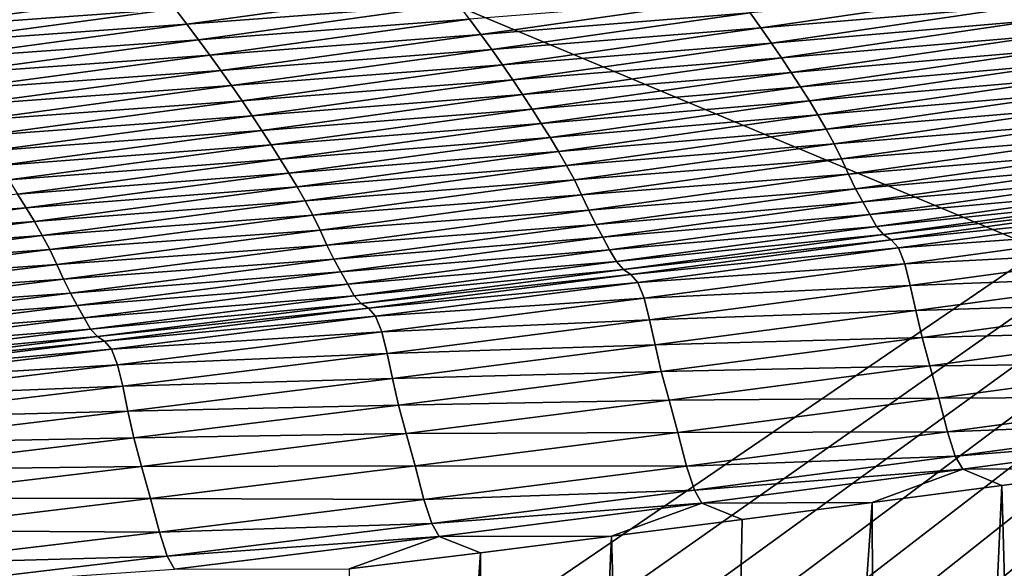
# Model space of a CAD drawing. Extents: x -65 to 446, y -88 to 1318.
# Tile 138 of 229: x 57.279 to 58.091, y -21.552 to -21.1. Entities that reach past the tile are written whole.
import ezdxf

# ---------------------------------------------------------------- set-up
doc = ezdxf.new("R2010")
doc.units = 0
doc.header["$LTSCALE"] = 65.185185
for name, color, linetype in [('1025', 7, 'CONTINUOUS'), ('1084', 7, 'CONTINUOUS'), ('1442', 7, 'CONTINUOUS'), ('1446', 7, 'CONTINUOUS'), ('1499', 7, 'CONTINUOUS'), ('1507', 7, 'CONTINUOUS'), ('1517', 7, 'CONTINUOUS')]:
    doc.layers.add(name, color=color, linetype=linetype)

msp = doc.modelspace()

# ---------------------------------------------------------------- linework, layer by layer
at = {"layer": '1025', "color": 7, "linetype": 'CONTINUOUS'}
for points in [[(59.40471, -21, -9.82402), (56.93668, -26.405, -11.69797), (56.49923, -21, -11.94655), (59.40471, -21, -9.82402)], [(59.56169, -26.39044, -9.6713), (56.93668, -26.405, -11.69797), (59.40471, -21, -9.82402), (59.56169, -26.39044, -9.6713)]]:
    msp.add_3dface(points, dxfattribs=at)
at = {"layer": '1084', "color": 7, "linetype": 'CONTINUOUS'}
for points in [[(50, -16.5, 13.9), (50, -32.25737, 13.9), (59.82849, -32.32842, 9.82979), (50, -16.5, 13.9)], [(59.82878, -16.5, 9.82878), (50, -16.5, 13.9), (59.82849, -32.32842, 9.82979), (59.82878, -16.5, 9.82878)]]:
    msp.add_3dface(points, dxfattribs=at)
at = {"layer": '1442', "color": 7, "linetype": 'CONTINUOUS'}
for points in [[(57.63098, -21.0744, 14.21297), (57.40743, -21.09133, 14.31387), (57.41712, -21.1041, 14.33963), (57.63098, -21.0744, 14.21297)], [(57.63098, -21.0744, 14.21297), (57.41712, -21.1041, 14.33963), (57.64066, -21.08713, 14.23825), (57.63098, -21.0744, 14.21297)], [(58.10184, -21.07607, 14.06792), (57.88144, -21.0946, 14.17984), (57.89034, -21.10711, 14.20227), (58.10184, -21.07607, 14.06792)], [(58.10184, -21.07607, 14.06792), (57.89034, -21.10711, 14.20227), (58.11058, -21.08851, 14.08933), (58.10184, -21.07607, 14.06792)], [(57.39758, -21.07852, 14.28778), (57.17296, -21.09457, 14.38424), (57.18275, -21.10744, 14.41059), (57.39758, -21.07852, 14.28778)], [(57.39758, -21.07852, 14.28778), (57.18275, -21.10744, 14.41059), (57.40743, -21.09133, 14.31387), (57.39758, -21.07852, 14.28778)], [(57.87226, -21.08202, 14.15655), (57.65015, -21.0998, 14.26299), (57.65941, -21.11242, 14.28708), (57.87226, -21.08202, 14.15655)], [(57.87226, -21.08202, 14.15655), (57.65941, -21.11242, 14.28708), (57.88144, -21.0946, 14.17984), (57.87226, -21.08202, 14.15655)], [(57.40743, -21.09133, 14.31387), (57.18275, -21.10744, 14.41059), (57.19242, -21.12027, 14.43671), (57.40743, -21.09133, 14.31387)], [(57.40743, -21.09133, 14.31387), (57.19242, -21.12027, 14.43671), (57.41712, -21.1041, 14.33963), (57.40743, -21.09133, 14.31387)], [(57.64066, -21.08713, 14.23825), (57.41712, -21.1041, 14.33963), (57.42664, -21.11683, 14.36495), (57.64066, -21.08713, 14.23825)], [(57.64066, -21.08713, 14.23825), (57.42664, -21.11683, 14.36495), (57.65015, -21.0998, 14.26299), (57.64066, -21.08713, 14.23825)], [(58.11058, -21.08851, 14.08933), (57.89034, -21.10711, 14.20227), (57.89894, -21.11951, 14.22373), (58.11058, -21.08851, 14.08933)], [(58.11058, -21.08851, 14.08933), (57.89894, -21.11951, 14.22373), (58.11897, -21.10081, 14.10966), (58.11058, -21.08851, 14.08933)], [(57.65015, -21.0998, 14.26299), (57.42664, -21.11683, 14.36495), (57.43596, -21.12949, 14.38972), (57.65015, -21.0998, 14.26299)], [(57.65015, -21.0998, 14.26299), (57.43596, -21.12949, 14.38972), (57.65941, -21.11242, 14.28708), (57.65015, -21.0998, 14.26299)], [(57.88144, -21.0946, 14.17984), (57.65941, -21.11242, 14.28708), (57.66845, -21.12498, 14.31041), (57.88144, -21.0946, 14.17984)], [(57.88144, -21.0946, 14.17984), (57.66845, -21.12498, 14.31041), (57.89034, -21.10711, 14.20227), (57.88144, -21.0946, 14.17984)], [(58.11897, -21.10081, 14.10966), (57.89894, -21.11951, 14.22373), (57.90722, -21.13176, 14.24411), (58.11897, -21.10081, 14.10966)], [(58.11897, -21.10081, 14.10966), (57.90722, -21.13176, 14.24411), (58.12705, -21.11294, 14.12883), (58.11897, -21.10081, 14.10966)], [(57.41712, -21.1041, 14.33963), (57.19242, -21.12027, 14.43671), (57.20193, -21.13304, 14.46249), (57.41712, -21.1041, 14.33963)], [(57.41712, -21.1041, 14.33963), (57.20193, -21.13304, 14.46249), (57.42664, -21.11683, 14.36495), (57.41712, -21.1041, 14.33963)], [(57.89034, -21.10711, 14.20227), (57.66845, -21.12498, 14.31041), (57.67721, -21.13746, 14.33287), (57.89034, -21.10711, 14.20227)], [(57.89034, -21.10711, 14.20227), (57.67721, -21.13746, 14.33287), (57.89894, -21.11951, 14.22373), (57.89034, -21.10711, 14.20227)], [(57.42664, -21.11683, 14.36495), (57.20193, -21.13304, 14.46249), (57.21128, -21.14576, 14.48782), (57.42664, -21.11683, 14.36495)], [(57.42664, -21.11683, 14.36495), (57.21128, -21.14576, 14.48782), (57.43596, -21.12949, 14.38972), (57.42664, -21.11683, 14.36495)], [(57.65941, -21.11242, 14.28708), (57.43596, -21.12949, 14.38972), (57.44508, -21.1421, 14.41383), (57.65941, -21.11242, 14.28708)], [(57.65941, -21.11242, 14.28708), (57.44508, -21.1421, 14.41383), (57.66845, -21.12498, 14.31041), (57.65941, -21.11242, 14.28708)], [(58.12705, -21.11294, 14.12883), (57.90722, -21.13176, 14.24411), (57.91517, -21.14382, 14.26331), (58.12705, -21.11294, 14.12883)], [(58.12705, -21.11294, 14.12883), (57.91517, -21.14382, 14.26331), (58.13482, -21.12484, 14.14674), (58.12705, -21.11294, 14.12883)], [(57.66845, -21.12498, 14.31041), (57.44508, -21.1421, 14.41383), (57.45397, -21.15463, 14.43717), (57.66845, -21.12498, 14.31041)], [(57.66845, -21.12498, 14.31041), (57.45397, -21.15463, 14.43717), (57.67721, -21.13746, 14.33287), (57.66845, -21.12498, 14.31041)], [(57.89894, -21.11951, 14.22373), (57.67721, -21.13746, 14.33287), (57.68568, -21.14981, 14.35436), (57.89894, -21.11951, 14.22373)], [(57.89894, -21.11951, 14.22373), (57.68568, -21.14981, 14.35436), (57.90722, -21.13176, 14.24411), (57.89894, -21.11951, 14.22373)], [(58.13482, -21.12484, 14.14674), (57.91517, -21.14382, 14.26331), (57.92282, -21.15566, 14.28126), (58.13482, -21.12484, 14.14674)], [(58.13482, -21.12484, 14.14674), (57.92282, -21.15566, 14.28126), (58.14231, -21.13651, 14.16329), (58.13482, -21.12484, 14.14674)], [(57.43596, -21.12949, 14.38972), (57.21128, -21.14576, 14.48782), (57.22045, -21.15842, 14.51259), (57.43596, -21.12949, 14.38972)], [(57.43596, -21.12949, 14.38972), (57.22045, -21.15842, 14.51259), (57.44508, -21.1421, 14.41383), (57.43596, -21.12949, 14.38972)], [(57.90722, -21.13176, 14.24411), (57.68568, -21.14981, 14.35436), (57.69383, -21.16202, 14.37477), (57.90722, -21.13176, 14.24411)], [(57.90722, -21.13176, 14.24411), (57.69383, -21.16202, 14.37477), (57.91517, -21.14382, 14.26331), (57.90722, -21.13176, 14.24411)], [(57.67721, -21.13746, 14.33287), (57.45397, -21.15463, 14.43717), (57.4626, -21.16708, 14.45965), (57.67721, -21.13746, 14.33287)], [(57.67721, -21.13746, 14.33287), (57.4626, -21.16708, 14.45965), (57.68568, -21.14981, 14.35436), (57.67721, -21.13746, 14.33287)], [(58.14231, -21.13651, 14.16329), (57.92282, -21.15566, 14.28126), (57.9302, -21.16725, 14.29785), (58.14231, -21.13651, 14.16329)], [(58.14231, -21.13651, 14.16329), (57.9302, -21.16725, 14.29785), (58.1495, -21.14813, 14.17833), (58.14231, -21.13651, 14.16329)], [(57.44508, -21.1421, 14.41383), (57.22045, -21.15842, 14.51259), (57.22941, -21.17101, 14.53671), (57.44508, -21.1421, 14.41383)], [(57.44508, -21.1421, 14.41383), (57.22941, -21.17101, 14.53671), (57.45397, -21.15463, 14.43717), (57.44508, -21.1421, 14.41383)], [(57.91517, -21.14382, 14.26331), (57.69383, -21.16202, 14.37477), (57.70166, -21.17402, 14.394), (57.91517, -21.14382, 14.26331)], [(57.91517, -21.14382, 14.26331), (57.70166, -21.17402, 14.394), (57.92282, -21.15566, 14.28126), (57.91517, -21.14382, 14.26331)], [(58.1495, -21.14813, 14.17833), (57.9302, -21.16725, 14.29785), (57.93729, -21.17878, 14.31292), (58.1495, -21.14813, 14.17833)], [(58.1495, -21.14813, 14.17833), (57.93729, -21.17878, 14.31292), (58.15639, -21.15991, 14.19168), (58.1495, -21.14813, 14.17833)], [(57.45397, -21.15463, 14.43717), (57.22941, -21.17101, 14.53671), (57.23814, -21.18353, 14.56005), (57.45397, -21.15463, 14.43717)], [(57.45397, -21.15463, 14.43717), (57.23814, -21.18353, 14.56005), (57.4626, -21.16708, 14.45965), (57.45397, -21.15463, 14.43717)], [(57.68568, -21.14981, 14.35436), (57.4626, -21.16708, 14.45965), (57.47093, -21.17939, 14.48115), (57.68568, -21.14981, 14.35436)], [(57.68568, -21.14981, 14.35436), (57.47093, -21.17939, 14.48115), (57.69383, -21.16202, 14.37477), (57.68568, -21.14981, 14.35436)], [(57.92282, -21.15566, 14.28126), (57.70166, -21.17402, 14.394), (57.7092, -21.18579, 14.41197), (57.92282, -21.15566, 14.28126)], [(57.92282, -21.15566, 14.28126), (57.7092, -21.18579, 14.41197), (57.9302, -21.16725, 14.29785), (57.92282, -21.15566, 14.28126)], [(57.69383, -21.16202, 14.37477), (57.47093, -21.17939, 14.48115), (57.47895, -21.19155, 14.50157), (57.69383, -21.16202, 14.37477)], [(57.69383, -21.16202, 14.37477), (57.47895, -21.19155, 14.50157), (57.70166, -21.17402, 14.394), (57.69383, -21.16202, 14.37477)], [(58.15639, -21.15991, 14.19168), (57.93729, -21.17878, 14.31292), (57.94408, -21.19046, 14.3263), (58.15639, -21.15991, 14.19168)], [(58.15639, -21.15991, 14.19168), (57.94408, -21.19046, 14.3263), (58.16295, -21.17205, 14.20314), (58.15639, -21.15991, 14.19168)], [(57.4626, -21.16708, 14.45965), (57.23814, -21.18353, 14.56005), (57.24663, -21.19595, 14.58253), (57.4626, -21.16708, 14.45965)], [(57.4626, -21.16708, 14.45965), (57.24663, -21.19595, 14.58253), (57.47093, -21.17939, 14.48115), (57.4626, -21.16708, 14.45965)], [(57.70166, -21.17402, 14.394), (57.47895, -21.19155, 14.50157), (57.48666, -21.2035, 14.52081), (57.70166, -21.17402, 14.394)], [(57.70166, -21.17402, 14.394), (57.48666, -21.2035, 14.52081), (57.7092, -21.18579, 14.41197), (57.70166, -21.17402, 14.394)], [(57.9302, -21.16725, 14.29785), (57.7092, -21.18579, 14.41197), (57.71647, -21.19731, 14.42857), (57.9302, -21.16725, 14.29785)], [(57.9302, -21.16725, 14.29785), (57.71647, -21.19731, 14.42857), (57.93729, -21.17878, 14.31292), (57.9302, -21.16725, 14.29785)], [(58.16295, -21.17205, 14.20314), (57.94408, -21.19046, 14.3263), (57.95054, -21.20249, 14.33778), (58.16295, -21.17205, 14.20314)], [(58.16295, -21.17205, 14.20314), (57.95054, -21.20249, 14.33778), (58.16913, -21.18466, 14.21245), (58.16295, -21.17205, 14.20314)], [(57.47093, -21.17939, 14.48115), (57.24663, -21.19595, 14.58253), (57.25482, -21.20823, 14.60402), (57.47093, -21.17939, 14.48115)], [(57.47093, -21.17939, 14.48115), (57.25482, -21.20823, 14.60402), (57.47895, -21.19155, 14.50157), (57.47093, -21.17939, 14.48115)], [(57.93729, -21.17878, 14.31292), (57.71647, -21.19731, 14.42857), (57.72346, -21.20876, 14.44366), (57.93729, -21.17878, 14.31292)], [(57.93729, -21.17878, 14.31292), (57.72346, -21.20876, 14.44366), (57.94408, -21.19046, 14.3263), (57.93729, -21.17878, 14.31292)], [(57.7092, -21.18579, 14.41197), (57.48666, -21.2035, 14.52081), (57.49409, -21.21521, 14.53878), (57.7092, -21.18579, 14.41197)], [(57.7092, -21.18579, 14.41197), (57.49409, -21.21521, 14.53878), (57.71647, -21.19731, 14.42857), (57.7092, -21.18579, 14.41197)], [(58.16913, -21.18466, 14.21245), (57.95054, -21.20249, 14.33778), (57.95664, -21.21499, 14.34711), (58.16913, -21.18466, 14.21245)], [(58.16913, -21.18466, 14.21245), (57.95664, -21.21499, 14.34711), (58.17508, -21.19736, 14.21978), (58.16913, -21.18466, 14.21245)], [(57.47895, -21.19155, 14.50157), (57.25482, -21.20823, 14.60402), (57.26271, -21.22034, 14.62444), (57.47895, -21.19155, 14.50157)], [(57.47895, -21.19155, 14.50157), (57.26271, -21.22034, 14.62444), (57.48666, -21.2035, 14.52081), (57.47895, -21.19155, 14.50157)], [(57.71647, -21.19731, 14.42857), (57.49409, -21.21521, 14.53878), (57.50124, -21.22666, 14.5554), (57.71647, -21.19731, 14.42857)], [(57.71647, -21.19731, 14.42857), (57.50124, -21.22666, 14.5554), (57.72346, -21.20876, 14.44366), (57.71647, -21.19731, 14.42857)], [(57.94408, -21.19046, 14.3263), (57.72346, -21.20876, 14.44366), (57.73015, -21.22034, 14.45705), (57.94408, -21.19046, 14.3263)], [(57.94408, -21.19046, 14.3263), (57.73015, -21.22034, 14.45705), (57.95054, -21.20249, 14.33778), (57.94408, -21.19046, 14.3263)], [(58.17508, -21.19736, 14.21978), (57.95664, -21.21499, 14.34711), (57.9625, -21.22756, 14.35447), (58.17508, -21.19736, 14.21978)], [(58.17508, -21.19736, 14.21978), (57.9625, -21.22756, 14.35447), (58.181, -21.20945, 14.22548), (58.17508, -21.19736, 14.21978)], [(57.48666, -21.2035, 14.52081), (57.26271, -21.22034, 14.62444), (57.27029, -21.23224, 14.64367), (57.48666, -21.2035, 14.52081)], [(57.48666, -21.2035, 14.52081), (57.27029, -21.23224, 14.64367), (57.49409, -21.21521, 14.53878), (57.48666, -21.2035, 14.52081)], [(57.95054, -21.20249, 14.33778), (57.73015, -21.22034, 14.45705), (57.73652, -21.23227, 14.46855), (57.95054, -21.20249, 14.33778)], [(57.95054, -21.20249, 14.33778), (57.73652, -21.23227, 14.46855), (57.95664, -21.21499, 14.34711), (57.95054, -21.20249, 14.33778)], [(57.72346, -21.20876, 14.44366), (57.50124, -21.22666, 14.5554), (57.50813, -21.23803, 14.57049), (57.72346, -21.20876, 14.44366)], [(57.72346, -21.20876, 14.44366), (57.50813, -21.23803, 14.57049), (57.73015, -21.22034, 14.45705), (57.72346, -21.20876, 14.44366)], [(58.181, -21.20945, 14.22548), (57.9625, -21.22756, 14.35447), (57.96834, -21.2395, 14.36018), (58.181, -21.20945, 14.22548)], [(58.181, -21.20945, 14.22548), (57.96834, -21.2395, 14.36018), (58.18696, -21.22037, 14.22914), (58.181, -21.20945, 14.22548)], [(57.49409, -21.21521, 14.53878), (57.27029, -21.23224, 14.64367), (57.27759, -21.24389, 14.66164), (57.49409, -21.21521, 14.53878)], [(57.49409, -21.21521, 14.53878), (57.27759, -21.24389, 14.66164), (57.50124, -21.22666, 14.5554), (57.49409, -21.21521, 14.53878)], [(57.73015, -21.22034, 14.45705), (57.50813, -21.23803, 14.57049), (57.51472, -21.24952, 14.58389), (57.73015, -21.22034, 14.45705)], [(57.73015, -21.22034, 14.45705), (57.51472, -21.24952, 14.58389), (57.73652, -21.23227, 14.46855), (57.73015, -21.22034, 14.45705)], [(57.95664, -21.21499, 14.34711), (57.73652, -21.23227, 14.46855), (57.74252, -21.24464, 14.4779), (57.95664, -21.21499, 14.34711)], [(57.95664, -21.21499, 14.34711), (57.74252, -21.24464, 14.4779), (57.9625, -21.22756, 14.35447), (57.95664, -21.21499, 14.34711)], [(58.18696, -21.22037, 14.22914), (57.96834, -21.2395, 14.36018), (57.97423, -21.25025, 14.36385), (58.18696, -21.22037, 14.22914)], [(58.18696, -21.22037, 14.22914), (57.97423, -21.25025, 14.36385), (58.1928, -21.231, 14.2271), (58.18696, -21.22037, 14.22914)], [(57.50124, -21.22666, 14.5554), (57.27759, -21.24389, 14.66164), (57.28463, -21.25528, 14.67825), (57.50124, -21.22666, 14.5554)], [(57.50124, -21.22666, 14.5554), (57.28463, -21.25528, 14.67825), (57.50813, -21.23803, 14.57049), (57.50124, -21.22666, 14.5554)], [(57.9625, -21.22756, 14.35447), (57.74252, -21.24464, 14.4779), (57.74831, -21.25709, 14.48527), (57.9625, -21.22756, 14.35447)], [(57.9625, -21.22756, 14.35447), (57.74831, -21.25709, 14.48527), (57.96834, -21.2395, 14.36018), (57.9625, -21.22756, 14.35447)], [(57.50813, -21.23803, 14.57049), (57.28463, -21.25528, 14.67825), (57.2914, -21.26657, 14.69334), (57.50813, -21.23803, 14.57049)], [(57.50813, -21.23803, 14.57049), (57.2914, -21.26657, 14.69334), (57.51472, -21.24952, 14.58389), (57.50813, -21.23803, 14.57049)], [(57.73652, -21.23227, 14.46855), (57.51472, -21.24952, 14.58389), (57.52099, -21.26135, 14.5954), (57.73652, -21.23227, 14.46855)], [(57.73652, -21.23227, 14.46855), (57.52099, -21.26135, 14.5954), (57.74252, -21.24464, 14.4779), (57.73652, -21.23227, 14.46855)], [(58.1928, -21.231, 14.2271), (57.97423, -21.25025, 14.36385), (57.98, -21.26071, 14.36182), (58.1928, -21.231, 14.2271)], [(58.1928, -21.231, 14.2271), (57.98, -21.26071, 14.36182), (58.19844, -21.2411, 14.2185), (58.1928, -21.231, 14.2271)], [(57.27759, -21.24389, 14.66164), (57.05986, -21.27182, 14.78048), (57.28463, -21.25528, 14.67825), (57.27759, -21.24389, 14.66164)], [(57.74252, -21.24464, 14.4779), (57.52099, -21.26135, 14.5954), (57.5269, -21.27361, 14.60475), (57.74252, -21.24464, 14.4779)], [(57.74252, -21.24464, 14.4779), (57.5269, -21.27361, 14.60475), (57.74831, -21.25709, 14.48527), (57.74252, -21.24464, 14.4779)], [(57.96834, -21.2395, 14.36018), (57.74831, -21.25709, 14.48527), (57.75407, -21.26888, 14.49099), (57.96834, -21.2395, 14.36018)], [(57.96834, -21.2395, 14.36018), (57.75407, -21.26888, 14.49099), (57.97423, -21.25025, 14.36385), (57.96834, -21.2395, 14.36018)], [(58.19844, -21.2411, 14.2185), (57.98, -21.26071, 14.36182), (57.98557, -21.27063, 14.35323), (58.19844, -21.2411, 14.2185)], [(58.19844, -21.2411, 14.2185), (57.98557, -21.27063, 14.35323), (58.20435, -21.2479, 14.21179), (58.19844, -21.2411, 14.2185)], [(57.28463, -21.25528, 14.67825), (57.05986, -21.27182, 14.78048), (57.06678, -21.28315, 14.79707), (57.28463, -21.25528, 14.67825)], [(57.28463, -21.25528, 14.67825), (57.06678, -21.28315, 14.79707), (57.2914, -21.26657, 14.69334), (57.28463, -21.25528, 14.67825)], [(57.51472, -21.24952, 14.58389), (57.2914, -21.26657, 14.69334), (57.29789, -21.27799, 14.70674), (57.51472, -21.24952, 14.58389)], [(57.51472, -21.24952, 14.58389), (57.29789, -21.27799, 14.70674), (57.52099, -21.26135, 14.5954), (57.51472, -21.24952, 14.58389)], [(57.97423, -21.25025, 14.36385), (57.75407, -21.26888, 14.49099), (57.75989, -21.27947, 14.49468), (57.97423, -21.25025, 14.36385)], [(57.97423, -21.25025, 14.36385), (57.75989, -21.27947, 14.49468), (57.98, -21.26071, 14.36182), (57.97423, -21.25025, 14.36385)], [(58.20435, -21.2479, 14.21179), (57.98557, -21.27063, 14.35323), (57.99142, -21.27726, 14.34654), (58.20435, -21.2479, 14.21179)], [(58.20435, -21.2479, 14.21179), (57.99142, -21.27726, 14.34654), (58.21066, -21.25232, 14.21324), (58.20435, -21.2479, 14.21179)], [(58.21066, -21.25232, 14.21324), (57.99142, -21.27726, 14.34654), (57.99765, -21.28152, 14.34802), (58.21066, -21.25232, 14.21324)], [(58.21066, -21.25232, 14.21324), (57.99765, -21.28152, 14.34802), (58.21673, -21.2593, 14.21697), (58.21066, -21.25232, 14.21324)], [(57.52099, -21.26135, 14.5954), (57.29789, -21.27799, 14.70674), (57.30405, -21.28971, 14.71824), (57.52099, -21.26135, 14.5954)], [(57.52099, -21.26135, 14.5954), (57.30405, -21.28971, 14.71824), (57.5269, -21.27361, 14.60475), (57.52099, -21.26135, 14.5954)], [(57.74831, -21.25709, 14.48527), (57.5269, -21.27361, 14.60475), (57.5326, -21.28592, 14.61213), (57.74831, -21.25709, 14.48527)], [(57.74831, -21.25709, 14.48527), (57.5326, -21.28592, 14.61213), (57.75407, -21.26888, 14.49099), (57.74831, -21.25709, 14.48527)], [(57.98, -21.26071, 14.36182), (57.75989, -21.27947, 14.49468), (57.76559, -21.28975, 14.49266), (57.98, -21.26071, 14.36182)], [(57.98, -21.26071, 14.36182), (57.76559, -21.28975, 14.49266), (57.98557, -21.27063, 14.35323), (57.98, -21.26071, 14.36182)], [(58.21673, -21.2593, 14.21697), (57.99765, -21.28152, 14.34802), (58.00364, -21.28837, 14.35179), (58.21673, -21.2593, 14.21697)], [(58.21673, -21.2593, 14.21697), (58.00364, -21.28837, 14.35179), (58.22199, -21.27238, 14.2146), (58.21673, -21.2593, 14.21697)], [(57.2914, -21.26657, 14.69334), (57.06678, -21.28315, 14.79707), (57.07343, -21.29437, 14.81215), (57.2914, -21.26657, 14.69334)], [(57.2914, -21.26657, 14.69334), (57.07343, -21.29437, 14.81215), (57.29789, -21.27799, 14.70674), (57.2914, -21.26657, 14.69334)], [(57.75407, -21.26888, 14.49099), (57.5326, -21.28592, 14.61213), (57.53829, -21.29757, 14.61786), (57.75407, -21.26888, 14.49099)], [(57.75407, -21.26888, 14.49099), (57.53829, -21.29757, 14.61786), (57.75989, -21.27947, 14.49468), (57.75407, -21.26888, 14.49099)], [(57.98557, -21.27063, 14.35323), (57.76559, -21.28975, 14.49266), (57.7711, -21.2995, 14.48409), (57.98557, -21.27063, 14.35323)], [(57.98557, -21.27063, 14.35323), (57.7711, -21.2995, 14.48409), (57.99142, -21.27726, 14.34654), (57.98557, -21.27063, 14.35323)], [(57.29789, -21.27799, 14.70674), (57.07343, -21.29437, 14.81215), (57.07979, -21.30571, 14.82554), (57.29789, -21.27799, 14.70674)], [(57.29789, -21.27799, 14.70674), (57.07979, -21.30571, 14.82554), (57.30405, -21.28971, 14.71824), (57.29789, -21.27799, 14.70674)], [(57.5269, -21.27361, 14.60475), (57.30405, -21.28971, 14.71824), (57.30988, -21.30186, 14.7276), (57.5269, -21.27361, 14.60475)], [(57.5269, -21.27361, 14.60475), (57.30988, -21.30186, 14.7276), (57.5326, -21.28592, 14.61213), (57.5269, -21.27361, 14.60475)], [(57.75989, -21.27947, 14.49468), (57.53829, -21.29757, 14.61786), (57.54404, -21.308, 14.62156), (57.75989, -21.27947, 14.49468)], [(57.75989, -21.27947, 14.49468), (57.54404, -21.308, 14.62156), (57.76559, -21.28975, 14.49266), (57.75989, -21.27947, 14.49468)], [(57.99142, -21.27726, 14.34654), (57.7711, -21.2995, 14.48409), (57.77687, -21.30596, 14.47743), (57.99142, -21.27726, 14.34654)], [(57.99142, -21.27726, 14.34654), (57.77687, -21.30596, 14.47743), (57.99765, -21.28152, 14.34802), (57.99142, -21.27726, 14.34654)], [(58.22199, -21.27238, 14.2146), (58.00364, -21.28837, 14.35179), (58.0088, -21.30136, 14.34949), (58.22199, -21.27238, 14.2146)], [(58.22199, -21.27238, 14.2146), (58.0088, -21.30136, 14.34949), (58.22668, -21.29027, 14.2062), (58.22199, -21.27238, 14.2146)], [(57.5326, -21.28592, 14.61213), (57.30988, -21.30186, 14.7276), (57.31549, -21.31405, 14.73499), (57.5326, -21.28592, 14.61213)], [(57.5326, -21.28592, 14.61213), (57.31549, -21.31405, 14.73499), (57.53829, -21.29757, 14.61786), (57.5326, -21.28592, 14.61213)], [(57.99765, -21.28152, 14.34802), (57.77687, -21.30596, 14.47743), (57.78303, -21.31008, 14.47893), (57.99765, -21.28152, 14.34802)], [(57.99765, -21.28152, 14.34802), (57.78303, -21.31008, 14.47893), (58.00364, -21.28837, 14.35179), (57.99765, -21.28152, 14.34802)], [(57.30405, -21.28971, 14.71824), (57.07979, -21.30571, 14.82554), (57.08585, -21.31734, 14.83704), (57.30405, -21.28971, 14.71824)], [(57.30405, -21.28971, 14.71824), (57.08585, -21.31734, 14.83704), (57.30988, -21.30186, 14.7276), (57.30405, -21.28971, 14.71824)], [(57.76559, -21.28975, 14.49266), (57.54404, -21.308, 14.62156), (57.54967, -21.31812, 14.61956), (57.76559, -21.28975, 14.49266)], [(57.76559, -21.28975, 14.49266), (57.54967, -21.31812, 14.61956), (57.7711, -21.2995, 14.48409), (57.76559, -21.28975, 14.49266)], [(58.00364, -21.28837, 14.35179), (57.78303, -21.31008, 14.47893), (57.78894, -21.3168, 14.48275), (58.00364, -21.28837, 14.35179)], [(58.00364, -21.28837, 14.35179), (57.78894, -21.3168, 14.48275), (58.0088, -21.30136, 14.34949), (58.00364, -21.28837, 14.35179)], [(58.22668, -21.29027, 14.2062), (58.0088, -21.30136, 14.34949), (58.01339, -21.31919, 14.34116), (58.22668, -21.29027, 14.2062)], [(58.22668, -21.29027, 14.2062), (58.01339, -21.31919, 14.34116), (58.23134, -21.31096, 14.19355), (58.22668, -21.29027, 14.2062)], [(57.30988, -21.30186, 14.7276), (57.08585, -21.31734, 14.83704), (57.09157, -21.32938, 14.84639), (57.30988, -21.30186, 14.7276)], [(57.30988, -21.30186, 14.7276), (57.09157, -21.32938, 14.84639), (57.31549, -21.31405, 14.73499), (57.30988, -21.30186, 14.7276)], [(57.53829, -21.29757, 14.61786), (57.31549, -21.31405, 14.73499), (57.32109, -21.32556, 14.74073), (57.53829, -21.29757, 14.61786)], [(57.53829, -21.29757, 14.61786), (57.32109, -21.32556, 14.74073), (57.54404, -21.308, 14.62156), (57.53829, -21.29757, 14.61786)], [(57.7711, -21.2995, 14.48409), (57.54967, -21.31812, 14.61956), (57.55511, -21.3277, 14.61103), (57.7711, -21.2995, 14.48409)], [(57.7711, -21.2995, 14.48409), (57.55511, -21.3277, 14.61103), (57.77687, -21.30596, 14.47743), (57.7711, -21.2995, 14.48409)], [(58.0088, -21.30136, 14.34949), (57.78894, -21.3168, 14.48275), (57.79401, -21.32971, 14.48051), (58.0088, -21.30136, 14.34949)], [(58.0088, -21.30136, 14.34949), (57.79401, -21.32971, 14.48051), (58.01339, -21.31919, 14.34116), (58.0088, -21.30136, 14.34949)], [(57.54404, -21.308, 14.62156), (57.32109, -21.32556, 14.74073), (57.32676, -21.33583, 14.74443), (57.54404, -21.308, 14.62156)], [(57.54404, -21.308, 14.62156), (57.32676, -21.33583, 14.74443), (57.54967, -21.31812, 14.61956), (57.54404, -21.308, 14.62156)], [(57.77687, -21.30596, 14.47743), (57.55511, -21.3277, 14.61103), (57.56081, -21.334, 14.6044), (57.77687, -21.30596, 14.47743)], [(57.77687, -21.30596, 14.47743), (57.56081, -21.334, 14.6044), (57.78303, -21.31008, 14.47893), (57.77687, -21.30596, 14.47743)], [(57.78303, -21.31008, 14.47893), (57.56081, -21.334, 14.6044), (57.56689, -21.33798, 14.60594), (57.78303, -21.31008, 14.47893)], [(57.78303, -21.31008, 14.47893), (57.56689, -21.33798, 14.60594), (57.78894, -21.3168, 14.48275), (57.78303, -21.31008, 14.47893)], [(58.23134, -21.31096, 14.19355), (58.01339, -21.31919, 14.34116), (58.01796, -21.33985, 14.32858), (58.23134, -21.31096, 14.19355)], [(58.23134, -21.31096, 14.19355), (58.01796, -21.33985, 14.32858), (58.23662, -21.3331, 14.17687), (58.23134, -21.31096, 14.19355)], [(57.31549, -21.31405, 14.73499), (57.09157, -21.32938, 14.84639), (57.09709, -21.34145, 14.85378), (57.31549, -21.31405, 14.73499)], [(57.31549, -21.31405, 14.73499), (57.09709, -21.34145, 14.85378), (57.32109, -21.32556, 14.74073), (57.31549, -21.31405, 14.73499)], [(57.54967, -21.31812, 14.61956), (57.32676, -21.33583, 14.74443), (57.33232, -21.34578, 14.74247), (57.54967, -21.31812, 14.61956)], [(57.54967, -21.31812, 14.61956), (57.33232, -21.34578, 14.74247), (57.55511, -21.3277, 14.61103), (57.54967, -21.31812, 14.61956)], [(57.78894, -21.3168, 14.48275), (57.56689, -21.33798, 14.60594), (57.57271, -21.34459, 14.6098), (57.78894, -21.3168, 14.48275)], [(57.78894, -21.3168, 14.48275), (57.57271, -21.34459, 14.6098), (57.79401, -21.32971, 14.48051), (57.78894, -21.3168, 14.48275)], [(58.01339, -21.31919, 14.34116), (57.79401, -21.32971, 14.48051), (57.7985, -21.34749, 14.47227), (58.01339, -21.31919, 14.34116)], [(58.01339, -21.31919, 14.34116), (57.7985, -21.34749, 14.47227), (58.01796, -21.33985, 14.32858), (58.01339, -21.31919, 14.34116)], [(57.32109, -21.32556, 14.74073), (57.09709, -21.34145, 14.85378), (57.10261, -21.35281, 14.85953), (57.32109, -21.32556, 14.74073)], [(57.32109, -21.32556, 14.74073), (57.10261, -21.35281, 14.85953), (57.32676, -21.33583, 14.74443), (57.32109, -21.32556, 14.74073)], [(57.55511, -21.3277, 14.61103), (57.33232, -21.34578, 14.74247), (57.33769, -21.3552, 14.73398), (57.55511, -21.3277, 14.61103)], [(57.55511, -21.3277, 14.61103), (57.33769, -21.3552, 14.73398), (57.56081, -21.334, 14.6044), (57.55511, -21.3277, 14.61103)], [(57.32676, -21.33583, 14.74443), (57.10261, -21.35281, 14.85953), (57.1082, -21.36294, 14.86325), (57.32676, -21.33583, 14.74443)], [(57.32676, -21.33583, 14.74443), (57.1082, -21.36294, 14.86325), (57.33232, -21.34578, 14.74247), (57.32676, -21.33583, 14.74443)], [(57.56081, -21.334, 14.6044), (57.33769, -21.3552, 14.73398), (57.34332, -21.36135, 14.72741), (57.56081, -21.334, 14.6044)], [(57.56081, -21.334, 14.6044), (57.34332, -21.36135, 14.72741), (57.56689, -21.33798, 14.60594), (57.56081, -21.334, 14.6044)], [(57.79401, -21.32971, 14.48051), (57.57271, -21.34459, 14.6098), (57.57768, -21.35742, 14.60763), (57.79401, -21.32971, 14.48051)], [(57.79401, -21.32971, 14.48051), (57.57768, -21.35742, 14.60763), (57.7985, -21.34749, 14.47227), (57.79401, -21.32971, 14.48051)], [(58.23662, -21.3331, 14.17687), (58.01796, -21.33985, 14.32858), (58.02317, -21.36197, 14.31199), (58.23662, -21.3331, 14.17687)], [(58.23662, -21.3331, 14.17687), (58.02317, -21.36197, 14.31199), (58.24309, -21.35657, 14.152), (58.23662, -21.3331, 14.17687)], [(57.56689, -21.33798, 14.60594), (57.34332, -21.36135, 14.72741), (57.34932, -21.3652, 14.72897), (57.56689, -21.33798, 14.60594)], [(57.56689, -21.33798, 14.60594), (57.34932, -21.3652, 14.72897), (57.57271, -21.34459, 14.6098), (57.56689, -21.33798, 14.60594)], [(58.01796, -21.33985, 14.32858), (57.7985, -21.34749, 14.47227), (57.80298, -21.36812, 14.45979), (58.01796, -21.33985, 14.32858)], [(58.01796, -21.33985, 14.32858), (57.80298, -21.36812, 14.45979), (58.02317, -21.36197, 14.31199), (58.01796, -21.33985, 14.32858)], [(57.33232, -21.34578, 14.74247), (57.1082, -21.36294, 14.86325), (57.11367, -21.37273, 14.86132), (57.33232, -21.34578, 14.74247)], [(57.33232, -21.34578, 14.74247), (57.11367, -21.37273, 14.86132), (57.33769, -21.3552, 14.73398), (57.33232, -21.34578, 14.74247)], [(57.57271, -21.34459, 14.6098), (57.34932, -21.3652, 14.72897), (57.35505, -21.37173, 14.73287), (57.57271, -21.34459, 14.6098)], [(57.57271, -21.34459, 14.6098), (57.35505, -21.37173, 14.73287), (57.57768, -21.35742, 14.60763), (57.57271, -21.34459, 14.6098)], [(57.7985, -21.34749, 14.47227), (57.57768, -21.35742, 14.60763), (57.58208, -21.37516, 14.59948), (57.7985, -21.34749, 14.47227)], [(57.7985, -21.34749, 14.47227), (57.58208, -21.37516, 14.59948), (57.80298, -21.36812, 14.45979), (57.7985, -21.34749, 14.47227)], [(57.33769, -21.3552, 14.73398), (57.11367, -21.37273, 14.86132), (57.11897, -21.38198, 14.8529), (57.33769, -21.3552, 14.73398)], [(57.33769, -21.3552, 14.73398), (57.11897, -21.38198, 14.8529), (57.34332, -21.36135, 14.72741), (57.33769, -21.3552, 14.73398)], [(57.57768, -21.35742, 14.60763), (57.35505, -21.37173, 14.73287), (57.35992, -21.38449, 14.73078), (57.57768, -21.35742, 14.60763)], [(57.57768, -21.35742, 14.60763), (57.35992, -21.38449, 14.73078), (57.58208, -21.37516, 14.59948), (57.57768, -21.35742, 14.60763)], [(58.24309, -21.35657, 14.152), (58.02317, -21.36197, 14.31199), (58.0296, -21.38542, 14.2872), (58.24309, -21.35657, 14.152)], [(58.24309, -21.35657, 14.152), (58.0296, -21.38542, 14.2872), (58.25042, -21.38324, 14.10547), (58.24309, -21.35657, 14.152)], [(57.34332, -21.36135, 14.72741), (57.11897, -21.38198, 14.8529), (57.12452, -21.38799, 14.84639), (57.34332, -21.36135, 14.72741)], [(57.34332, -21.36135, 14.72741), (57.12452, -21.38799, 14.84639), (57.34932, -21.3652, 14.72897), (57.34332, -21.36135, 14.72741)], [(57.34932, -21.3652, 14.72897), (57.12452, -21.38799, 14.84639), (57.13043, -21.39174, 14.84799), (57.34932, -21.3652, 14.72897)], [(57.34932, -21.3652, 14.72897), (57.13043, -21.39174, 14.84799), (57.35505, -21.37173, 14.73287), (57.34932, -21.3652, 14.72897)], [(57.80298, -21.36812, 14.45979), (57.58208, -21.37516, 14.59948), (57.58647, -21.39577, 14.58713), (57.80298, -21.36812, 14.45979)], [(57.80298, -21.36812, 14.45979), (57.58647, -21.39577, 14.58713), (57.80812, -21.39023, 14.4433), (57.80298, -21.36812, 14.45979)], [(58.02317, -21.36197, 14.31199), (57.80298, -21.36812, 14.45979), (57.80812, -21.39023, 14.4433), (58.02317, -21.36197, 14.31199)], [(58.02317, -21.36197, 14.31199), (57.80812, -21.39023, 14.4433), (58.0296, -21.38542, 14.2872), (58.02317, -21.36197, 14.31199)], [(57.35505, -21.37173, 14.73287), (57.13043, -21.39174, 14.84799), (57.13606, -21.39818, 14.85193), (57.35505, -21.37173, 14.73287)], [(57.35505, -21.37173, 14.73287), (57.13606, -21.39818, 14.85193), (57.35992, -21.38449, 14.73078), (57.35505, -21.37173, 14.73287)], [(57.58208, -21.37516, 14.59948), (57.35992, -21.38449, 14.73078), (57.36421, -21.40218, 14.72275), (57.58208, -21.37516, 14.59948)], [(57.58208, -21.37516, 14.59948), (57.36421, -21.40218, 14.72275), (57.58647, -21.39577, 14.58713), (57.58208, -21.37516, 14.59948)], [(57.35992, -21.38449, 14.73078), (57.13606, -21.39818, 14.85193), (57.14083, -21.41088, 14.84992), (57.35992, -21.38449, 14.73078)], [(57.35992, -21.38449, 14.73078), (57.14083, -21.41088, 14.84992), (57.36421, -21.40218, 14.72275), (57.35992, -21.38449, 14.73078)], [(58.25042, -21.38324, 14.10547), (58.0296, -21.38542, 14.2872), (58.03694, -21.41207, 14.24072), (58.25042, -21.38324, 14.10547)], [(58.25042, -21.38324, 14.10547), (58.03694, -21.41207, 14.24072), (58.25748, -21.41105, 14.03712), (58.25042, -21.38324, 14.10547)], [(57.80812, -21.39023, 14.4433), (57.58647, -21.39577, 14.58713), (57.59153, -21.41786, 14.57077), (57.80812, -21.39023, 14.4433)], [(57.80812, -21.39023, 14.4433), (57.59153, -21.41786, 14.57077), (57.81451, -21.41366, 14.41862), (57.80812, -21.39023, 14.4433)], [(58.0296, -21.38542, 14.2872), (57.80812, -21.39023, 14.4433), (57.81451, -21.41366, 14.41862), (58.0296, -21.38542, 14.2872)], [(58.0296, -21.38542, 14.2872), (57.81451, -21.41366, 14.41862), (58.03694, -21.41207, 14.24072), (58.0296, -21.38542, 14.2872)], [(57.58647, -21.39577, 14.58713), (57.36421, -21.40218, 14.72275), (57.36851, -21.42277, 14.71054), (57.58647, -21.39577, 14.58713)], [(57.58647, -21.39577, 14.58713), (57.36851, -21.42277, 14.71054), (57.59153, -21.41786, 14.57077), (57.58647, -21.39577, 14.58713)], [(57.36421, -21.40218, 14.72275), (57.14083, -21.41088, 14.84992), (57.14502, -21.42853, 14.84203), (57.36421, -21.40218, 14.72275)], [(57.36421, -21.40218, 14.72275), (57.14502, -21.42853, 14.84203), (57.36851, -21.42277, 14.71054), (57.36421, -21.40218, 14.72275)], [(57.81451, -21.41366, 14.41862), (57.59153, -21.41786, 14.57077), (57.5979, -21.44128, 14.54623), (57.81451, -21.41366, 14.41862)], [(57.81451, -21.41366, 14.41862), (57.5979, -21.44128, 14.54623), (57.82186, -21.44028, 14.37226), (57.81451, -21.41366, 14.41862)], [(58.03694, -21.41207, 14.24072), (57.81451, -21.41366, 14.41862), (57.82186, -21.44028, 14.37226), (58.03694, -21.41207, 14.24072)], [(58.03694, -21.41207, 14.24072), (57.82186, -21.44028, 14.37226), (58.04403, -21.43983, 14.1724), (58.03694, -21.41207, 14.24072)], [(58.25748, -21.41105, 14.03712), (58.03694, -21.41207, 14.24072), (58.04403, -21.43983, 14.1724), (58.25748, -21.41105, 14.03712)], [(58.25748, -21.41105, 14.03712), (58.04403, -21.43983, 14.1724), (58.26398, -21.43114, 13.98723), (58.25748, -21.41105, 14.03712)], [(57.36851, -21.42277, 14.71054), (57.14502, -21.42853, 14.84203), (57.14922, -21.44911, 14.82998), (57.36851, -21.42277, 14.71054)], [(57.36851, -21.42277, 14.71054), (57.14922, -21.44911, 14.82998), (57.37351, -21.44486, 14.69434), (57.36851, -21.42277, 14.71054)], [(57.59153, -21.41786, 14.57077), (57.36851, -21.42277, 14.71054), (57.37351, -21.44486, 14.69434), (57.59153, -21.41786, 14.57077)], [(57.59153, -21.41786, 14.57077), (57.37351, -21.44486, 14.69434), (57.5979, -21.44128, 14.54623), (57.59153, -21.41786, 14.57077)], [(58.26398, -21.43114, 13.98723), (58.04403, -21.43983, 14.1724), (58.05052, -21.45986, 14.12254), (58.26398, -21.43114, 13.98723)], [(58.26398, -21.43114, 13.98723), (58.05052, -21.45986, 14.12254), (58.27033, -21.44192, 14.01598), (58.26398, -21.43114, 13.98723)], [(57.5979, -21.44128, 14.54623), (57.37351, -21.44486, 14.69434), (57.37984, -21.46827, 14.66998), (57.5979, -21.44128, 14.54623)], [(57.5979, -21.44128, 14.54623), (57.37984, -21.46827, 14.66998), (57.60526, -21.46787, 14.50005), (57.5979, -21.44128, 14.54623)], [(57.82186, -21.44028, 14.37226), (57.5979, -21.44128, 14.54623), (57.60526, -21.46787, 14.50005), (57.82186, -21.44028, 14.37226)], [(57.82186, -21.44028, 14.37226), (57.60526, -21.46787, 14.50005), (57.82899, -21.468, 14.30406), (57.82186, -21.44028, 14.37226)], [(58.04403, -21.43983, 14.1724), (57.82186, -21.44028, 14.37226), (57.82899, -21.468, 14.30406), (58.04403, -21.43983, 14.1724)], [(58.04403, -21.43983, 14.1724), (57.82899, -21.468, 14.30406), (58.05052, -21.45986, 14.12254), (58.04403, -21.43983, 14.1724)], [(58.27033, -21.44192, 14.01598), (58.05052, -21.45986, 14.12254), (58.05676, -21.47058, 14.15138), (58.27033, -21.44192, 14.01598)], [(58.27033, -21.44192, 14.01598), (58.05676, -21.47058, 14.15138), (58.19553, -21.46986, 14.07517), (58.27033, -21.44192, 14.01598)], [(57.37351, -21.44486, 14.69434), (57.14922, -21.44911, 14.82998), (57.15415, -21.4712, 14.81397), (57.37351, -21.44486, 14.69434)], [(57.37351, -21.44486, 14.69434), (57.15415, -21.4712, 14.81397), (57.37984, -21.46827, 14.66998), (57.37351, -21.44486, 14.69434)], [(58.05052, -21.45986, 14.12254), (57.82899, -21.468, 14.30406), (57.83547, -21.48797, 14.25429), (58.05052, -21.45986, 14.12254)], [(58.05052, -21.45986, 14.12254), (57.83547, -21.48797, 14.25429), (58.05676, -21.47058, 14.15138), (58.05052, -21.45986, 14.12254)], [(57.37984, -21.46827, 14.66998), (57.15415, -21.4712, 14.81397), (57.16045, -21.49459, 14.78983), (57.37984, -21.46827, 14.66998)], [(57.37984, -21.46827, 14.66998), (57.16045, -21.49459, 14.78983), (57.38722, -21.49481, 14.62404), (57.37984, -21.46827, 14.66998)], [(57.60526, -21.46787, 14.50005), (57.37984, -21.46827, 14.66998), (57.38722, -21.49481, 14.62404), (57.60526, -21.46787, 14.50005)], [(57.60526, -21.46787, 14.50005), (57.38722, -21.49481, 14.62404), (57.61243, -21.49552, 14.43205), (57.60526, -21.46787, 14.50005)], [(57.82899, -21.468, 14.30406), (57.60526, -21.46787, 14.50005), (57.61243, -21.49552, 14.43205), (57.82899, -21.468, 14.30406)], [(57.82899, -21.468, 14.30406), (57.61243, -21.49552, 14.43205), (57.83547, -21.48797, 14.25429), (57.82899, -21.468, 14.30406)], [(58.05676, -21.47058, 14.15138), (57.83547, -21.48797, 14.25429), (57.8416, -21.49864, 14.28317), (58.05676, -21.47058, 14.15138)], [(58.05676, -21.47058, 14.15138), (57.8416, -21.49864, 14.28317), (57.98205, -21.49814, 14.20887), (58.05676, -21.47058, 14.15138)], [(58.08898, -21.48408, 14.14248), (58.05676, -21.47058, 14.15138), (57.98205, -21.49814, 14.20887), (58.08898, -21.48408, 14.14248)], [(58.19553, -21.46986, 14.07517), (58.05676, -21.47058, 14.15138), (58.08898, -21.48408, 14.14248), (58.19553, -21.46986, 14.07517)], [(57.83547, -21.48797, 14.25429), (57.61243, -21.49552, 14.43205), (57.6189, -21.51545, 14.38245), (57.83547, -21.48797, 14.25429)], [(57.83547, -21.48797, 14.25429), (57.6189, -21.51545, 14.38245), (57.8416, -21.49864, 14.28317), (57.83547, -21.48797, 14.25429)], [(57.38722, -21.49481, 14.62404), (57.16045, -21.49459, 14.78983), (57.16785, -21.52109, 14.7442), (57.38722, -21.49481, 14.62404)], [(57.38722, -21.49481, 14.62404), (57.16785, -21.52109, 14.7442), (57.39443, -21.5224, 14.55634), (57.38722, -21.49481, 14.62404)], [(57.61243, -21.49552, 14.43205), (57.38722, -21.49481, 14.62404), (57.39443, -21.5224, 14.55634), (57.61243, -21.49552, 14.43205)], [(57.61243, -21.49552, 14.43205), (57.39443, -21.5224, 14.55634), (57.6189, -21.51545, 14.38245), (57.61243, -21.49552, 14.43205)], [(57.8416, -21.49864, 14.28317), (57.6189, -21.51545, 14.38245), (57.62493, -21.52607, 14.41132), (57.8416, -21.49864, 14.28317)], [(57.8416, -21.49864, 14.28317), (57.62493, -21.52607, 14.41132), (57.7672, -21.52578, 14.33886), (57.8416, -21.49864, 14.28317)], [(57.87479, -21.51204, 14.27433), (57.8416, -21.49864, 14.28317), (57.7672, -21.52578, 14.33886), (57.87479, -21.51204, 14.27433)], [(57.98205, -21.49814, 14.20887), (57.8416, -21.49864, 14.28317), (57.87479, -21.51204, 14.27433), (57.98205, -21.49814, 14.20887)], [(57.39443, -21.5224, 14.55634), (57.16785, -21.52109, 14.7442), (57.17511, -21.54862, 14.67689), (57.39443, -21.5224, 14.55634)], [(57.39443, -21.5224, 14.55634), (57.17511, -21.54862, 14.67689), (57.40091, -21.54227, 14.50696), (57.39443, -21.5224, 14.55634)], [(57.6189, -21.51545, 14.38245), (57.39443, -21.5224, 14.55634), (57.40091, -21.54227, 14.50696), (57.6189, -21.51545, 14.38245)], [(57.6189, -21.51545, 14.38245), (57.40091, -21.54227, 14.50696), (57.62493, -21.52607, 14.41132), (57.6189, -21.51545, 14.38245)], [(57.62493, -21.52607, 14.41132), (57.40091, -21.54227, 14.50696), (57.40683, -21.55287, 14.53579), (57.62493, -21.52607, 14.41132)], [(57.62493, -21.52607, 14.41132), (57.40683, -21.55287, 14.53579), (57.55098, -21.5528, 14.46514), (57.62493, -21.52607, 14.41132)], [(57.65926, -21.53937, 14.40246), (57.62493, -21.52607, 14.41132), (57.55098, -21.5528, 14.46514), (57.65926, -21.53937, 14.40246)], [(57.7672, -21.52578, 14.33886), (57.62493, -21.52607, 14.41132), (57.65926, -21.53937, 14.40246), (57.7672, -21.52578, 14.33886)], [(57.40091, -21.54227, 14.50696), (57.17511, -21.54862, 14.67689), (57.1816, -21.56844, 14.62781), (57.40091, -21.54227, 14.50696)], [(57.40091, -21.54227, 14.50696), (57.1816, -21.56844, 14.62781), (57.40683, -21.55287, 14.53579), (57.40091, -21.54227, 14.50696)]]:
    msp.add_3dface(points, dxfattribs=at)
at = {"layer": '1446', "color": 7, "linetype": 'CONTINUOUS'}
for points in [[(59.9296, -20.0576, 9.8693), (50.25055, -26.65026, 13.99776), (50.23849, -20.9509, 13.99797), (59.9296, -20.0576, 9.8693)], [(50.4928, -26.69309, 13.99132), (50.25055, -26.65026, 13.99776), (59.9296, -20.0576, 9.8693), (50.4928, -26.69309, 13.99132)], [(50.71992, -26.738, 13.98148), (50.4928, -26.69309, 13.99132), (59.9296, -20.0576, 9.8693), (50.71992, -26.738, 13.98148)], [(50.93041, -26.78484, 13.96905), (50.71992, -26.738, 13.98148), (59.9296, -20.0576, 9.8693), (50.93041, -26.78484, 13.96905)], [(51.12588, -26.83377, 13.95466), (50.93041, -26.78484, 13.96905), (59.9296, -20.0576, 9.8693), (51.12588, -26.83377, 13.95466)], [(51.31508, -26.88558, 13.9381), (51.12588, -26.83377, 13.95466), (59.9296, -20.0576, 9.8693), (51.31508, -26.88558, 13.9381)], [(51.49699, -26.94012, 13.91974), (51.31508, -26.88558, 13.9381), (59.9296, -20.0576, 9.8693), (51.49699, -26.94012, 13.91974)], [(51.67609, -26.99848, 13.89931), (51.49699, -26.94012, 13.91974), (59.9296, -20.0576, 9.8693), (51.67609, -26.99848, 13.89931)], [(51.85315, -27.06081, 13.87681), (51.67609, -26.99848, 13.89931), (59.9296, -20.0576, 9.8693), (51.85315, -27.06081, 13.87681)], [(52.02871, -27.1273, 13.85223), (51.85315, -27.06081, 13.87681), (59.9296, -20.0576, 9.8693), (52.02871, -27.1273, 13.85223)], [(52.20413, -27.19839, 13.8254), (52.02871, -27.1273, 13.85223), (59.9296, -20.0576, 9.8693), (52.20413, -27.19839, 13.8254)], [(52.37834, -27.27367, 13.7965), (52.20413, -27.19839, 13.8254), (59.9296, -20.0576, 9.8693), (52.37834, -27.27367, 13.7965)], [(52.55071, -27.35282, 13.76568), (52.37834, -27.27367, 13.7965), (59.9296, -20.0576, 9.8693), (52.55071, -27.35282, 13.76568)], [(52.72107, -27.43579, 13.73302), (52.55071, -27.35282, 13.76568), (59.9296, -20.0576, 9.8693), (52.72107, -27.43579, 13.73302)], [(52.88584, -27.52094, 13.69934), (52.72107, -27.43579, 13.73302), (59.9296, -20.0576, 9.8693), (52.88584, -27.52094, 13.69934)], [(53.04438, -27.60772, 13.66498), (52.88584, -27.52094, 13.69934), (59.9296, -20.0576, 9.8693), (53.04438, -27.60772, 13.66498)], [(53.20221, -27.70037, 13.62886), (53.04438, -27.60772, 13.66498), (59.9296, -20.0576, 9.8693), (53.20221, -27.70037, 13.62886)], [(53.3583, -27.79833, 13.59124), (53.20221, -27.70037, 13.62886), (59.9296, -20.0576, 9.8693), (53.3583, -27.79833, 13.59124)], [(53.51924, -27.9061, 13.55046), (53.3583, -27.79833, 13.59124), (59.9296, -20.0576, 9.8693), (53.51924, -27.9061, 13.55046)], [(53.69355, -28.02944, 13.50399), (53.51924, -27.9061, 13.55046), (59.9296, -20.0576, 9.8693), (53.69355, -28.02944, 13.50399)], [(53.8747, -28.16428, 13.45313), (53.69355, -28.02944, 13.50399), (59.9296, -20.0576, 9.8693), (53.8747, -28.16428, 13.45313)], [(54.05557, -28.30658, 13.39971), (53.8747, -28.16428, 13.45313), (59.9296, -20.0576, 9.8693), (54.05557, -28.30658, 13.39971)], [(54.23702, -28.45678, 13.34345), (54.05557, -28.30658, 13.39971), (59.9296, -20.0576, 9.8693), (54.23702, -28.45678, 13.34345)], [(54.40805, -28.60715, 13.28793), (54.23702, -28.45678, 13.34345), (59.9296, -20.0576, 9.8693), (54.40805, -28.60715, 13.28793)], [(54.56787, -28.75724, 13.23384), (54.40805, -28.60715, 13.28793), (59.9296, -20.0576, 9.8693), (54.56787, -28.75724, 13.23384)], [(54.72133, -28.90928, 13.17987), (54.56787, -28.75724, 13.23384), (59.9296, -20.0576, 9.8693), (54.72133, -28.90928, 13.17987)], [(54.86938, -29.06372, 13.12589), (54.72133, -28.90928, 13.17987), (59.9296, -20.0576, 9.8693), (54.86938, -29.06372, 13.12589)], [(55.09963, -29.31957, 13.03817), (54.86938, -29.06372, 13.12589), (59.9296, -20.0576, 9.8693), (55.09963, -29.31957, 13.03817)], [(55.31822, -29.58112, 12.95054), (55.09963, -29.31957, 13.03817), (59.9296, -20.0576, 9.8693), (55.31822, -29.58112, 12.95054)], [(55.5213, -29.84286, 12.86527), (55.31822, -29.58112, 12.95054), (59.9296, -20.0576, 9.8693), (55.5213, -29.84286, 12.86527)], [(55.70552, -30.0961, 12.78464), (55.5213, -29.84286, 12.86527), (59.9296, -20.0576, 9.8693), (55.70552, -30.0961, 12.78464)], [(55.86986, -30.33595, 12.71002), (55.70552, -30.0961, 12.78464), (59.9296, -20.0576, 9.8693), (55.86986, -30.33595, 12.71002)], [(56.01456, -30.55854, 12.64219), (55.86986, -30.33595, 12.71002), (59.9296, -20.0576, 9.8693), (56.01456, -30.55854, 12.64219)], [(56.14297, -30.76528, 12.5803), (56.01456, -30.55854, 12.64219), (59.9296, -20.0576, 9.8693), (56.14297, -30.76528, 12.5803)], [(56.25761, -30.95812, 12.52367), (56.14297, -30.76528, 12.5803), (59.9296, -20.0576, 9.8693), (56.25761, -30.95812, 12.52367)], [(56.36111, -31.1395, 12.47142), (56.25761, -30.95812, 12.52367), (59.9296, -20.0576, 9.8693), (56.36111, -31.1395, 12.47142)], [(56.45766, -31.3148, 12.4217), (56.36111, -31.1395, 12.47142), (59.9296, -20.0576, 9.8693), (56.45766, -31.3148, 12.4217)], [(56.55071, -31.48956, 12.37288), (56.45766, -31.3148, 12.4217), (59.9296, -20.0576, 9.8693), (56.55071, -31.48956, 12.37288)], [(56.64169, -31.66603, 12.32428), (56.55071, -31.48956, 12.37288), (59.9296, -20.0576, 9.8693), (56.64169, -31.66603, 12.32428)], [(56.73125, -31.84528, 12.2756), (56.64169, -31.66603, 12.32428), (59.9296, -20.0576, 9.8693), (56.73125, -31.84528, 12.2756)], [(56.81876, -32.02591, 12.2272), (56.73125, -31.84528, 12.2756), (59.9296, -20.0576, 9.8693), (56.81876, -32.02591, 12.2272)], [(56.90392, -32.20708, 12.17932), (56.81876, -32.02591, 12.2272), (59.9296, -20.0576, 9.8693), (56.90392, -32.20708, 12.17932)], [(56.98655, -32.38825, 12.13211), (56.90392, -32.20708, 12.17932), (59.9296, -20.0576, 9.8693), (56.98655, -32.38825, 12.13211)], [(62.12026, -32.47771, 7.00709), (56.98655, -32.38825, 12.13211), (59.9296, -20.0576, 9.8693), (62.12026, -32.47771, 7.00709)]]:
    msp.add_3dface(points, dxfattribs=at)
at = {"layer": '1499', "color": 7, "linetype": 'CONTINUOUS'}
for points in [[(58.19553, -21.46986, 14.07517), (58.08898, -21.48408, 14.14248), (58.14866, -23.62056, 14.25401), (58.19553, -21.46986, 14.07517)], [(58.08898, -21.48408, 14.14248), (57.98205, -21.49814, 14.20887), (57.98975, -23.64664, 14.35581), (58.08898, -21.48408, 14.14248)], [(58.08898, -21.48408, 14.14248), (57.98975, -23.64664, 14.35581), (58.14866, -23.62056, 14.25401), (58.08898, -21.48408, 14.14248)], [(57.98205, -21.49814, 14.20887), (57.87479, -21.51204, 14.27433), (57.82996, -23.67243, 14.4556), (57.98205, -21.49814, 14.20887)], [(57.98205, -21.49814, 14.20887), (57.82996, -23.67243, 14.4556), (57.98975, -23.64664, 14.35581), (57.98205, -21.49814, 14.20887)], [(57.87479, -21.51204, 14.27433), (57.7672, -21.52578, 14.33886), (57.82996, -23.67243, 14.4556), (57.87479, -21.51204, 14.27433)], [(57.7672, -21.52578, 14.33886), (57.65926, -21.53937, 14.40246), (57.66934, -23.69791, 14.55336), (57.7672, -21.52578, 14.33886)], [(57.7672, -21.52578, 14.33886), (57.66934, -23.69791, 14.55336), (57.82996, -23.67243, 14.4556), (57.7672, -21.52578, 14.33886)], [(57.65926, -21.53937, 14.40246), (57.55098, -21.5528, 14.46514), (57.5079, -23.72308, 14.64911), (57.65926, -21.53937, 14.40246)], [(57.65926, -21.53937, 14.40246), (57.5079, -23.72308, 14.64911), (57.66934, -23.69791, 14.55336), (57.65926, -21.53937, 14.40246)]]:
    msp.add_3dface(points, dxfattribs=at)
at = {"layer": '1507', "linetype": 'CONTINUOUS'}
for points in [[(55.75, -20.3, -9.95929), (61.5, -20.3), (55.75, -22.7, -9.95929), (55.75, -20.3, -9.95929)], [(55.75, -22.7, -9.95929), (61.5, -20.3), (61.5, -22.7), (55.75, -22.7, -9.95929)]]:
    msp.add_3dface(points, dxfattribs=at)
at = {"layer": '1517', "linetype": 'CONTINUOUS'}
for points in [[(61.5, -22.7), (61.5, -20.3), (55.75, -20.3, 9.95929), (61.5, -22.7)], [(61.5, -22.7), (55.75, -20.3, 9.95929), (55.75, -22.7, 9.95929), (61.5, -22.7)]]:
    msp.add_3dface(points, dxfattribs=at)

doc.saveas('drawing.dxf')
